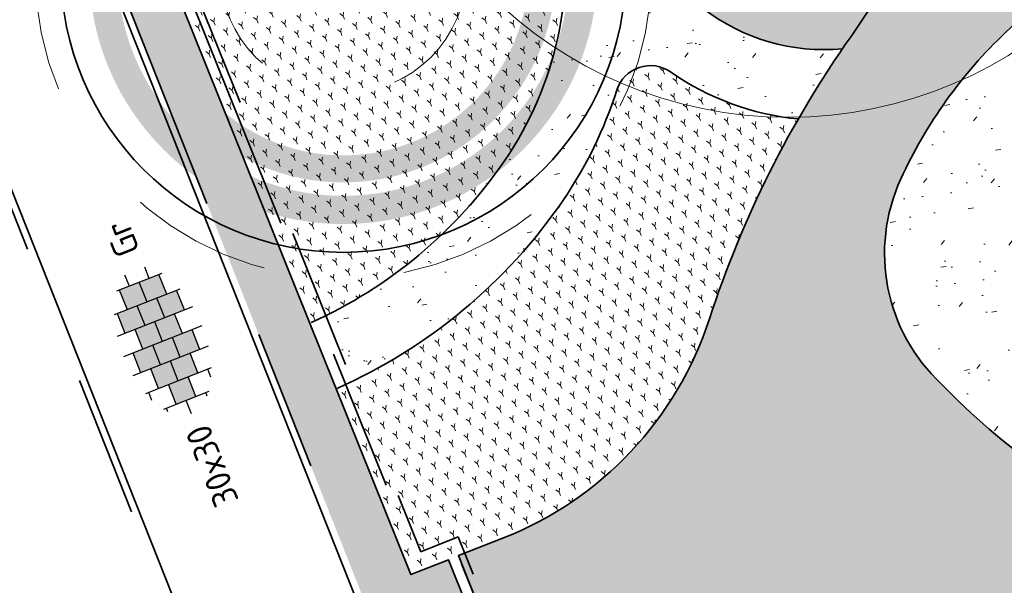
# Model space of a CAD drawing. Header units: metres. Extents: x 126075 to 126745, y 502461 to 502767.
# Tile 48 of 94: x 126581 to 126595, y 502580 to 502588. Entities that reach past the tile are written whole.
import ezdxf
from ezdxf.enums import TextEntityAlignment as Align

# ---------------------------------------------------------------- set-up
doc = ezdxf.new("R2010")
doc.units = ezdxf.units.M
for name, pattern in [('NLCS-HIDDEN', [4, 2, -2]), ('VH-OPSLUITBAND-SO', [10, 4, -2, 2, -2]), ('VH-OPSLUITBAND_VARIANT01-SO', [14, 8, -2, 2, -2]), ('ZZ-HIDDEN-SO', [4, 2, -2])]:
    doc.linetypes.add(name, pattern=pattern)
doc.layers.get('0').update_dxf_attribs({"linetype": 'CONTINUOUS'})
for name, color, linetype, lineweight in [('B-WE-GR-BOOM-S', 90, 'CONTINUOUS', 18), ('B-XX-GR-BOOM-T25', 7, 'CONTINUOUS', 25), ('N-WE-GR-BEPLANTING-A-200', 92, 'CONTINUOUS', 18), ('N-WE-GR-BOOM-S', 90, 'CONTINUOUS', 25), ('N-WE-GR-GRAS-A-500', 62, 'CONTINUOUS', 18), ('N-WE-VH-HALFVERHARDING_GRASBETONSTEEN-A-200', 132, 'CONTINUOUS', 18), ('N-WE-VH-HALFVERHARDING_KLEISCHELPEN-A-200', 252, 'CONTINUOUS', 18), ('N-WE-VH-KANTOPSLUITING_BETONRUG-G', 7, 'ZZ-HIDDEN-SO', 35), ('N-WE-VH-KANTOPSLUITING_OPSLUITBAND_100X200-G', 150, 'VH-OPSLUITBAND-SO', 35), ('N-WE-VH-KANTOPSLUITING_OPSLUITBAND_150X250-G', 150, 'VH-OPSLUITBAND_VARIANT01-SO', 35), ('N-WE-VH-KANTOPSLUITING_VOORKANTBAND-G', 50, 'CONTINUOUS', 35), ('N-WE-VH-OPENVERHARDING-G', 90, 'CONTINUOUS', 35), ('N-WE-VH-OPENVERHARDING_TEGEL_300X300_DIK_HALFSTEENS-S-200', 252, 'CONTINUOUS', 25), ('N-XX-GR-BOOM-T25', 7, 'CONTINUOUS', 25)]:
    doc.layers.add(name, color=color, linetype=linetype, lineweight=lineweight)
doc.layers.add('N-GV-GR-BOOM-BESCHERMDEWORTELRUIMTE-GN', color=7, linetype='NLCS-HIDDEN', lineweight=0, plot=False)
doc.layers.add('N-GV-GR-BOOM_SOORT-V', color=7, linetype='CONTINUOUS', lineweight=18, true_color=0x025a01)
doc.layers.add('vrije wortelruimte', color=4, linetype='CONTINUOUS', plot=False)
doc.styles.add('NLCS-ISO', font='NLCS-ISO.ttf')
doc.styles.add('NLCS-ISO-M200-T25', font='NLCS-ISO.ttf', dxfattribs={"height": 0.5})
pattern_1 = [(81.71317314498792, (126561.5397244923, 502555.1918350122), (-0.1812692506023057, 0.1430901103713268), [0.05773520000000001, -0.1732052]), (141.7131731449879, (126561.5397244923, 502555.1918350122), (-0.2145542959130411, -0.08543872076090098), [0.05773520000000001, -0.1732052]), (291.7131731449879, (126561.5397244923, 502555.1918350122), (0.1812691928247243, -0.1430901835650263), [0.05, -0.35])]
pattern_2 = [(37.50000000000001, (0, 0), (-0.03149667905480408, 0.9634118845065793), [0, -0.76, 0, -0.85, 0, -0.8125]), (7.499999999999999, (0, 0), (0.8848883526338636, 1.41107303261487), [0, -0.41, 0, -0.685, 0, -0.2625]), (327.5, (-0.6150000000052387, 0), (1.557070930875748, 0.002829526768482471), [0, -0.25, 0, -0.9, 0, -1.175]), (317.5, (-0.6150000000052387, 0), (1.503063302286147, 0.4388377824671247), [0, -0.125, 0, -0.59, 0, -0.675]), (51, (-1.270000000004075, 1.90500000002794), (-0.2520435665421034, 0.8789805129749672), [0.07499999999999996, -1.047749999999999]), (10, (-1.270000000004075, -1.90500000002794), (0.3864434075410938, 0.8287304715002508), [0.07499999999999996, -1.047749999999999])]

# ---------------------------------------------------------------- blocks, each defined once
blk = doc.blocks.new('N-SGR-BOOM_BOL_2E')
h = blk.add_hatch(color=256)
h.dxf.hatch_style = 1
edge = h.paths.add_edge_path()
edge.add_arc((0, 0), 0.25, 0, 360)
at = {"layer": 'N-GV-GR-BOOM_SOORT-V', "transparency": 33554559}
h = blk.add_hatch(color=256, dxfattribs=at)
h.dxf.hatch_style = 1
h.paths.add_polyline_path([(-3.6, 4.440892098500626e-16, 1), (3.6, 0, 1)])
h.paths.add_polyline_path([(3.2, 0, -1), (-3.2, 4.440892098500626e-16, -1)], flags=16)
h = blk.add_hatch(color=256, dxfattribs=at)
h.dxf.hatch_style = 1
edge = h.paths.add_edge_path()
edge.add_arc((2.220446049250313e-16, -4.440892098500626e-16), 3.009631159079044, 0, 360)
edge = h.paths.add_edge_path(flags=16)
edge.add_arc((4.440892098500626e-16, -6.661338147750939e-16), 2.626330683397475, 0, 360)
at = {"lineweight": 35}
blk.add_circle((0, 0), 4, dxfattribs=at)
at = {"layer": 'N-GV-GR-BOOM-BESCHERMDEWORTELRUIMTE-GN'}
for radius in [4.370193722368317, 1.75]:
    blk.add_circle((-4.020463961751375e-10, 4.218057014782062e-10), radius, dxfattribs=at)
at = {"layer": 'N-XX-GR-BOOM-T25', "style": 'NLCS-ISO-M200-T25'}
blk.add_attdef('SOORT', text='', height=0.5, dxfattribs=at).set_placement((-4.020463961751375e-10, -0.8730997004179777), align=Align.MIDDLE_CENTER)
blk = doc.blocks.new('SVH-TEGEL_300X300_DIK_HALFST-SO')
h = blk.add_hatch(color=254)
h.dxf.hatch_style = 1
h.paths.add_polyline_path([(-6.661338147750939e-16, 2.25), (-1.5, 2.25), (-1.5, 0.75), (-6.661338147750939e-16, 0.75)])
h = blk.add_hatch(color=254)
h.dxf.hatch_style = 1
h.paths.add_polyline_path([(2.999999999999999, 2.25), (1.500000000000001, 2.25), (1.500000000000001, 0.75), (2.999999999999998, 0.75)])
h = blk.add_hatch(color=254)
h.dxf.hatch_style = 1
h.paths.add_polyline_path([(-1.5, 1.5), (-3, 1.5), (-3, 0), (-1.5, 0)])
h = blk.add_hatch(color=254)
h.dxf.hatch_style = 1
h.paths.add_polyline_path([(1.500000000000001, 1.5), (-2.220446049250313e-16, 1.5), (-6.661338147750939e-16, 0.75), (-6.661338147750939e-16, 0), (1.500000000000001, 0)])
h = blk.add_hatch(color=254)
h.dxf.hatch_style = 1
h.paths.add_polyline_path([(4.499999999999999, 1.5), (2.999999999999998, 1.5), (2.999999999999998, 0.75), (2.999999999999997, 0), (4.500000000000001, 0)])
h = blk.add_hatch(color=254)
h.dxf.hatch_style = 1
h.paths.add_polyline_path([(-3, 0.75), (-4.5, 0.75), (-4.499999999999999, -0.75), (-3, -0.75)])
h = blk.add_hatch(color=254)
h.dxf.hatch_style = 1
h.paths.add_polyline_path([(-6.661338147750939e-16, 0.75), (-1.499999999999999, 0.75), (-1.5, 0), (-1.5, -0.75), (-6.661338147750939e-16, -0.75)])
h = blk.add_hatch(color=254)
h.dxf.hatch_style = 1
h.paths.add_polyline_path([(2.999999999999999, 0.75), (1.500000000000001, 0.75), (1.500000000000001, -0.75), (2.999999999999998, -0.75)])
h = blk.add_hatch(color=254)
h.dxf.hatch_style = 1
h.paths.add_polyline_path([(-1.5, 0), (-3, 0), (-3, -0.75), (-3, -1.5), (-1.5, -1.5)])
h = blk.add_hatch(color=254)
h.dxf.hatch_style = 1
h.paths.add_polyline_path([(1.500000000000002, 0), (-6.661338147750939e-16, 0), (-6.661338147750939e-16, -0.75), (2.220446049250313e-16, -1.5), (1.500000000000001, -1.5)])
h = blk.add_hatch(color=254)
h.dxf.hatch_style = 1
h.paths.add_polyline_path([(4.500000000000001, 0), (2.999999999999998, 0), (2.999999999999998, -0.75), (2.999999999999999, -1.5), (4.500000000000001, -1.5)])
h = blk.add_hatch(color=254)
h.dxf.hatch_style = 1
h.paths.add_polyline_path([(-2.220446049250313e-16, -0.75), (-1.5, -0.75), (-1.5, -1.5), (-1.5, -2.25), (-2.220446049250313e-16, -2.25)])
h = blk.add_hatch(color=254)
h.dxf.hatch_style = 1
h.paths.add_polyline_path([(2.999999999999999, -0.75), (1.500000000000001, -0.75), (1.500000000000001, -1.5), (1.5, -2.25), (2.999999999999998, -2.25)])
for p, q in [((-1.5, -2.863260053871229), (-1.5, 2.863260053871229)), ((0, -2.975), (0, 2.974999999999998)), ((1.5, -2.863260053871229), (1.5, 2.863260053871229)), ((-3.614576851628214, 2.25), (-3, 2.25)), ((-3, -2.498230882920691), (-3, 2.498230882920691)), ((-1.5, 2.25), (-1.110223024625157e-15, 2.25)), ((1.499999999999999, 2.25), (2.999999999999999, 2.25)), ((2.999999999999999, -2.498230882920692), (2.999999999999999, 2.498230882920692)), ((-4.771312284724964, 1.5), (-4.499999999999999, 1.5)), ((-4.499999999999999, -1.726071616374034), (-4.5, 1.726071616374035)), ((-2.999999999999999, 1.5), (-1.499999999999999, 1.5)), ((1.110223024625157e-15, 1.5), (1.5, 1.5)), ((3.000000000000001, 1.5), (4.500000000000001, 1.5)), ((4.500000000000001, -1.726071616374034), (4.499999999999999, 1.726071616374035)), ((-4.499999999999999, 0.75), (-3, 0.75)), ((-1.5, 0.75), (0, 0.75)), ((1.5, 0.75), (2.999999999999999, 0.75)), ((4.500000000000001, 0.75), (5.346547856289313, 0.75)), ((-5.525, 0), (-4.500000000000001, 0)), ((-3, 0), (-1.5, 0)), ((-1.110223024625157e-15, 0), (1.5, 0)), ((2.999999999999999, 0), (4.500000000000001, 0)), ((-4.500000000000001, -0.75), (-3.000000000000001, -0.75)), ((-1.500000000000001, -0.75), (-1.110223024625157e-15, -0.75)), ((1.499999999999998, -0.75), (2.999999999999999, -0.75)), ((4.499999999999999, -0.75), (5.346547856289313, -0.75)), ((-4.771312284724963, -1.5), (-4.500000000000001, -1.5)), ((-3, -1.5), (-1.5, -1.5)), ((0, -1.5), (1.5, -1.5)), ((2.999999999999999, -1.5), (4.500000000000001, -1.5)), ((-3.614576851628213, -2.25), (-3, -2.25)), ((-1.5, -2.25), (0, -2.25)), ((1.5, -2.25), (2.999999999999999, -2.25))]:
    blk.add_line(p, q)
at = {"style": 'NLCS-ISO'}
blk.add_attdef('FORMAAT', text='', height=1.8, dxfattribs=at).set_placement((-6.525, 4.607733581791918e-16), align=Align.MIDDLE_RIGHT)
blk.add_attdef('KLEUR', text='', height=1.8, dxfattribs=at).set_placement((6.575146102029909, 0), align=Align.MIDDLE_LEFT)
at = {"style": 'NLCS-ISO', "flags": 1}
blk.add_attdef('FUNCTIE', text='', height=1.8, dxfattribs=at).set_placement((-6.832973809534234e-16, -3.975), align=Align.TOP_CENTER)
blk = doc.blocks.new('B-SGR-BOOM_1E')
blk.add_circle((0, 1.110223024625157e-16), 6.004261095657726)
at = {"linetype": 'Continuous'}
blk.add_circle((-0.0004458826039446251, -5.58034935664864e-05), 0.5, dxfattribs=at)
at = {"layer": 'vrije wortelruimte'}
blk.add_circle((0, 1.110223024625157e-16), 2.25, dxfattribs=at)
at = {"layer": 'B-XX-GR-BOOM-T25', "style": 'NLCS-ISO-M200-T25'}
blk.add_attdef('SOORT', text='', height=0.5, dxfattribs=at).set_placement((-4.020463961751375e-10, -1.337663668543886), align=Align.MIDDLE_CENTER)
blk = doc.blocks.new('B-SGR-BOOM_DYN')
at = {"layer": 'B-WE-GR-BOOM-S'}
blk.add_blockref('B-SGR-BOOM_1E', (0, 0), dxfattribs=at)

msp = doc.modelspace()

# ---------------------------------------------------------------- hatches: boundary and pattern name
at = {"layer": 'N-WE-GR-BEPLANTING-A-200', "transparency": 33554559}
h = msp.add_hatch(dxfattribs=at)
h.set_pattern_fill('AGR-BEPLANTING_SOORT_01-SO', color=256, scale=0.2, pattern_type=2)
h.set_pattern_definition(pattern_1)
h.paths.add_polyline_path([(126594.4655374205, 502594.1494538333), (126594.0094987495, 502599.127254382, 0.2177830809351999), (126587.7117788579, 502596.9736284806, 0.05104261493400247), (126585.9622036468, 502594.9398828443, 0.5311365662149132), (126587.0032233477, 502592.2403747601, -0.2994700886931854), (126589.5431557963, 502589.5819606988, 0.3886612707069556), (126592.5566106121, 502587.2971026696, -0.003565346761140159), (126592.678670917, 502587.4727791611, 0.1782833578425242)])
h = msp.add_hatch(dxfattribs=at)
h.set_pattern_fill('AGR-BEPLANTING_SOORT_01-SO', color=256, scale=0.2, pattern_type=2)
h.set_pattern_definition(pattern_1)
edge = h.paths.add_edge_path()
edge.add_arc((126582.2833891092, 502589.4791183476), 6.657723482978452, 294.3837710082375, 325.5180281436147)
edge.add_arc((126583.6860002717, 502588.5120893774), 4.954065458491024, 325.5532129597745, 370.3515598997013)
edge.add_arc((126586.252953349, 502588.9809704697), 2.344640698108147, 10.35155989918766, 77.03710158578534)
edge.add_arc((126587.3948896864, 502593.9418941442), 2.746015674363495, 219.4286970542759, 257.0371015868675, ccw=False)
edge.add_arc((126584.8876166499, 502591.8802929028), 0.5000000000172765, 39.42869706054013, 152.9965582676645)
edge.add_arc((126580.1079739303, 502594.3160041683), 4.864482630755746, 298.2460565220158, 332.99655827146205, ccw=False)
edge.add_line((126582.410134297, 502590.0307680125), (126585.0320066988, 502583.4152595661))
h = msp.add_hatch(dxfattribs=at)
h.set_pattern_fill('AGR-BEPLANTING_SOORT_01-SO', color=256, scale=0.2, pattern_type=2)
h.set_pattern_definition(pattern_1)
edge = h.paths.add_edge_path()
edge.add_arc((126592.2975717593, 502590.0850838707), 3.799989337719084, 235.09902969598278, 264.4776330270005, ccw=False)
edge.add_arc((126589.8372908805, 502586.5584812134), 0.5000000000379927, 55.09902970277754, 162.3805049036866)
edge.add_arc((126583.6860002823, 502588.5120893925), 5.954065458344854, 325.5532135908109, 342.3805049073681, ccw=False)
edge.add_arc((126582.3052945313, 502589.4591353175), 7.628354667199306, 293.9340861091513, 325.5532135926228, ccw=False)
edge.add_line((126585.4000067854, 502582.4867217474), (126586.4456375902, 502579.8483860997))
edge.add_line((126586.4456375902, 502579.8483860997), (126587.7584057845, 502580.3680487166))
edge.add_arc((126585.9180863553, 502585.017051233), 4.999999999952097, 291.5962615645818, 341.968496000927)
edge.add_arc((126604.9358155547, 502578.8262535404), 14.99999999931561, 150.1036933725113, 161.9684960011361, ccw=False)
at = {"layer": 'N-WE-GR-GRAS-A-500'}
h = msp.add_hatch(dxfattribs=at)
h.set_pattern_fill('AGR-GRAS_GAZON-SO', color=256, scale=0.5, pattern_type=2)
h.set_pattern_definition(pattern_2)
edge = h.paths.add_edge_path()
edge.add_line((126584.6885551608, 502607.4096052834), (126583.9381271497, 502608.1070960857))
edge.add_arc((126590.5828600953, 502598.652817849), 11.55577141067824, 125.1006284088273, 149.3932038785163)
edge.add_arc((126583.9037101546, 502602.6040567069), 3.795402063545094, 149.3949083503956, 162.7749533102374)
edge.add_arc((126584.093672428, 502602.5524507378), 3.992132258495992, 162.8748632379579, 173.2330846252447)
edge.add_arc((126579.6403472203, 502603.1260083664), 0.4997666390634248, 245.5594305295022, 348.0872972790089, ccw=False)
edge.add_arc((126577.64462318, 502598.8089465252), 4.25628719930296, 65.14604791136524, 95.99968509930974)
edge.add_line((126577.1997432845, 502603.041919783), (126577.5870268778, 502602.0647258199))
edge.add_arc((126577.6446288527, 502598.8091374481), 3.256097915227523, 40.28776753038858, 91.01364341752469, ccw=False)
edge.add_arc((126585.955373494, 502605.8541115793), 7.638861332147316, 220.2877675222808, 237.7369961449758)
edge.add_arc((126585.9553734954, 502605.8541115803), 7.638861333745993, 237.7369961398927, 255.1862247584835)
edge.add_arc((126586.8804440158, 502609.3519576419), 11.25696616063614, 255.1862247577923, 266.8093681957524)
edge.add_arc((126586.2260718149, 502597.6132162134), 0.4999999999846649, -44.053881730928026, 86.80936819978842, ccw=False)
edge.add_arc((126596.7720573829, 502587.4098926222), 14.17397778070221, 135.9461182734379, 146.7177444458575)
edge.add_arc((126597.0266408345, 502587.2751178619), 14.46078858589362, 146.824871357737, 157.3822437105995)
edge.add_arc((126580.1079739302, 502594.3160041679), 3.864482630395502, 327.36056932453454, 337.48937062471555, ccw=False)
edge.add_arc((126580.1079739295, 502594.3160041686), 3.864482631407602, 299.2231885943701, 327.3605693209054, ccw=False)
edge.add_line((126581.9946642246, 502590.9433752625), (126582.3656954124, 502590.0071893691))
edge.add_arc((126580.10797393, 502594.3160041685), 4.864482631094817, 297.6535215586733, 332.996558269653)
edge.add_arc((126584.8876166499, 502591.8802929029), 0.4999999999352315, 39.42869704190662, 152.9965582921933, ccw=False)
edge.add_arc((126587.3948896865, 502593.9418941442), 2.746015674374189, 219.4286970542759, 257.0371015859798)
edge.add_arc((126586.2529533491, 502588.9809704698), 2.344640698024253, 10.351559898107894, 77.037101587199, ccw=False)
edge.add_arc((126583.686000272, 502588.5120893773), 4.954065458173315, -34.446787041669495, 10.351559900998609, ccw=False)
edge.add_arc((126582.3052945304, 502589.4591353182), 6.628354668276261, 293.8509154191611, 325.553212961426, ccw=False)
edge.add_line((126584.9855241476, 502583.3968375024), (126585.3542083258, 502582.4665735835))
edge.add_arc((126582.3052945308, 502589.4591353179), 7.628354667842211, 293.5582817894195, 325.5532135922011)
edge.add_arc((126583.686000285, 502588.512089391), 5.954065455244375, 325.5532135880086, 342.3805049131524)
edge.add_arc((126589.8373014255, 502586.5584501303), 0.5000194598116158, 55.10205858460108, 162.3774760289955, ccw=False)
edge.add_arc((126592.2975718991, 502590.0850842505), 3.799989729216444, 235.0990312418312, 264.4776314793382)
edge.add_line((126591.9318823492, 502586.3027313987), (126592.5566106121, 502587.2971026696))
edge.add_arc((126592.2975717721, 502590.0850838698), 2.799989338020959, 200.412350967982, 275.3082651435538, ccw=False)
edge.add_arc((126592.2975717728, 502590.0850838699), 2.799989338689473, 190.3515599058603, 200.4123509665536, ccw=False)
edge.add_arc((126586.3337196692, 502589.0221637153), 3.257890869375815, 9.89412185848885, 44.15176879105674)
edge.add_arc((126586.2529533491, 502588.9809704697), 3.344640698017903, 43.69433074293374, 77.03710158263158)
edge.add_arc((126587.3948896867, 502593.9418941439), 1.746015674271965, 145.1394799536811, 257.0371015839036, ccw=False)
edge.add_arc((126596.7720573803, 502587.4098926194), 13.17397777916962, 133.4515176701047, 145.1394799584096, ccw=False)
edge.add_arc((126593.2155974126, 502591.1639763), 8.002754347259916, 108.87910533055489, 133.4515176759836, ccw=False)
edge.add_arc((126593.2155974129, 502591.1639762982), 8.002754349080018, 84.30669299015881, 108.8791053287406, ccw=False)
edge.add_line((126594.0094987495, 502599.127254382), (126593.9167730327, 502600.139383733))
edge.add_arc((126593.2155974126, 502591.163976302), 9.002754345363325, 85.53301913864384, 109.2040123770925)
edge.add_arc((126586.8804440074, 502609.3519576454), 10.25696616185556, 272.19511863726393, 289.2040123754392, ccw=False)
edge.add_arc((126586.8804440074, 502609.3519576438), 10.25696616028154, 255.1862248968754, 272.19511863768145, ccw=False)
edge.add_arc((126585.5852153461, 502605.0043635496), 5.7244426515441, 236.3296657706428, 256.5935553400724, ccw=False)
edge.add_arc((126583.9037101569, 502602.6040567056), 2.795402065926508, 213.1050462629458, 237.7369962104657, ccw=False)
edge.add_arc((126583.9518551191, 502602.6059405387), 2.836868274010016, 147.3941770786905, 212.6058229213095, ccw=False)
edge.add_arc((126590.5816605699, 502598.6539267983), 10.55417439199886, 123.94295775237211, 148.7153545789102, ccw=False)
h = msp.add_hatch(dxfattribs=at)
h.set_pattern_fill('AGR-GRAS_GAZON-SO', color=256, scale=0.5, pattern_type=2)
h.set_pattern_definition(pattern_2)
h.paths.add_polyline_path([(126603.8200715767, 502591.7609675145, 0.2682450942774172), (126603.3640160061, 502592.7043548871, 0.2682450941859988), (126602.3220267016, 502592.8149202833, 0.0717004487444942), (126594.8713659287, 502587.5339295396, 0.09547208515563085), (126593.3840913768, 502585.4535908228, 0.3238157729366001), (126593.9612850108, 502582.5468223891, 0.04367638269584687), (126595.3637655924, 502581.3331298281, 0.04367638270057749), (126596.9798779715, 502580.4230846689, 0.3238157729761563), (126599.9107539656, 502580.8617429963, 0.09547208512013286), (126601.3663925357, 502582.9643392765, 0.07170044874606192)])
at = {"layer": 'N-WE-VH-HALFVERHARDING_GRASBETONSTEEN-A-200', "transparency": 33554687}
h = msp.add_hatch(dxfattribs=at)
h.set_pattern_fill('AVH-GRASBETONSTEEN_03-SO', color=256, scale=0.2, pattern_type=2)
h.set_pattern_definition([(21.61951872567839, (126585.2933741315, 502580.7201747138), (0.1122419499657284, 0.25961845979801), [0.2, -0.2]), (111.6195187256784, (126585.2933741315, 502580.7201747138), (-0.1859302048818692, -0.07368825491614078), []), (111.6195187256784, (126585.3863392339, 502580.7570188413), (0.2244838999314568, 0.5192369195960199), [0.4, -0.7999999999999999])])
h.paths.add_polyline_path([(126588.1350036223, 502573.5501751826), (126589.3890318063, 502574.0500632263), (126586.9765591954, 502580.0585527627), (126586.4457229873, 502579.8481706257), (126575.2489563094, 502607.6925819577), (126574.6922064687, 502607.4690409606)])
at = {"layer": 'N-WE-VH-HALFVERHARDING_KLEISCHELPEN-A-200', "transparency": 33554559}
h = msp.add_hatch(dxfattribs=at)
h.set_pattern_fill('AVH-HALFVERHARDING_SCHELPEN-SO', color=256, scale=0.2, pattern_type=2)
h.set_pattern_definition([(5.229815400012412, (126639.9478880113, 502720.3991939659), (-0.09115080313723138, 0.9958371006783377), [0, -1]), (5.229815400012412, (126639.9897491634, 502720.0515624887), (-0.09115080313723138, 0.9958371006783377), [0, -1]), (5.229815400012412, (126639.9704028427, 502720.5920490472), (-0.09115080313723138, 0.9958371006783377), [0, -1]), (343.4284154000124, (126639.4808242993, 502720.2359411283), (3.07866236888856, -0.7223845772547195), [0.107703, -5.277462]), (222.0997154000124, (126639.5840540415, 502720.2052227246), (2.80520960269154, 2.265126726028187), [0.05, -4.95]), (135.8311154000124, (126639.5469550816, 502720.1717015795), (5.52609065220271, -5.519267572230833), [0.09219500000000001, -9.127349]), (211.7949154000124, (126639.2292669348, 502720.0221213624), (-0.9046853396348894, -1.086989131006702), [0.022361, -2.213707]), (331.5397154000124, (126639.2102617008, 502720.0103399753), (2.082824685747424, -0.8135368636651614), [0.036056, -3.569496]), (113.6647154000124, (126639.2419598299, 502719.9931577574), (-1.178137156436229, 1.900523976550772), [0.03162300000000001, -3.130655]), (230.2298154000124, (126639.8757177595, 502719.9808741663), (0.09115083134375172, -0.9958374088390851), [0.04242600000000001, -1.371787]), (5.229815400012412, (126639.8485771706, 502719.9482645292), (0.9046862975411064, 1.086987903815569), [0.06, -0.9400000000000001]), (140.2298154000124, (126639.9083273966, 502719.9537335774), (-0.9958374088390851, -0.09115083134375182), [0.04242600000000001, -1.371787]), (256.7949154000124, (126639.6978807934, 502720.6072718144), (0.8135338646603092, 2.082825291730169), [0.031623, -3.130655]), (5.229815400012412, (126639.6906569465, 502720.5764851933), (0.9046862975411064, 1.086987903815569), [0.05, -0.9500000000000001]), (148.3599154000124, (126639.7404488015, 502720.5810427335), (-3.169812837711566, 1.718221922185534), [0.05, -4.95]), (218.9199154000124, (126639.169175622, 502720.5689202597), (1.900522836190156, 1.178139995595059), [0.036056, -3.569496]), (346.7949154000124, (126639.1411235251, 502720.5462689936), (-2.082825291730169, 0.8135338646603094), [0.063246, -3.099032]), (132.0997154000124, (126639.2026967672, 502720.5318212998), (2.265126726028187, -2.80520960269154), [0.05, -4.95]), (5.229815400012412, (126639.4616144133, 502720.5555205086), (-0.09115080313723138, 0.9958371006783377), [0, -1]), (5.229815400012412, (126639.216437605, 502720.2719921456), (-0.09115080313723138, 0.9958371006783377), [0, -1]), (5.229815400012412, (126639.5289977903, 502719.9290546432), (-0.09115080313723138, 0.9958371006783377), [0, -1]), (5.229815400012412, (126639.7696170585, 502720.2623748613), (-0.09115080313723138, 0.9958371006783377), [0, -1]), (5.229815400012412, (126639.4653286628, 502720.4052334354), (-0.09115080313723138, 0.9958371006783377), [0, -1]), (5.229815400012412, (126639.2435099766, 502720.4150553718), (-0.09115080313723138, 0.9958371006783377), [0, -1]), (5.229815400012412, (126639.3386043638, 502720.363508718), (-0.09115080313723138, 0.9958371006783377), [0, -1]), (5.229815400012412, (126639.3206470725, 502720.1208617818), (-0.09115080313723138, 0.9958371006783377), [0, -1]), (5.229815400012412, (126639.0780001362, 502720.138819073), (-0.09115080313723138, 0.9958371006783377), [0, -1]), (5.229815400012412, (126639.0669938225, 502720.3687731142), (-0.09115080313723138, 0.9958371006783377), [0, -1]), (5.229815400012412, (126639.0170655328, 502720.5851227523), (-0.09115080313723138, 0.9958371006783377), [0, -1]), (5.229815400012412, (126639.3221290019, 502720.6532129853), (-0.09115080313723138, 0.9958371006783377), [0, -1]), (5.229815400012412, (126639.5375671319, 502720.713099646), (-0.09115080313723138, 0.9958371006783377), [0, -1]), (5.229815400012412, (126639.8897561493, 502720.705168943), (-0.09115080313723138, 0.9958371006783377), [0, -1]), (5.229815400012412, (126639.6790119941, 502720.3745832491), (-0.09115080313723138, 0.9958371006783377), [0, -1]), (5.229815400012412, (126639.5630211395, 502720.5447188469), (-0.09115080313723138, 0.9958371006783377), [0, -1]), (5.229815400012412, (126639.686440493, 502720.0740091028), (-0.09115080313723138, 0.9958371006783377), [0, -1]), (5.229815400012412, (126639.392246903, 502719.9968720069), (-0.09115080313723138, 0.9958371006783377), [0, -1]), (5.229815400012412, (126639.7110512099, 502719.8051330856), (-0.09115080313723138, 0.9958371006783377), [0, -1]), (5.229815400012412, (126639.3769559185, 502719.8348035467), (-0.09115080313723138, 0.9958371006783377), [0, -1]), (5.229815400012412, (126639.0610225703, 502719.7757601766), (-0.09115080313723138, 0.9958371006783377), [0, -1]), (5.229815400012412, (126639.1850805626, 502719.736906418), (-0.09115080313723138, 0.9958371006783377), [0, -1]), (5.229815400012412, (126639.1822778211, 502719.8772351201), (-0.09115080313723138, 0.9958371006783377), [0, -1]), (5.229815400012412, (126639.8640728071, 502719.7789722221), (-0.09115080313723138, 0.9958371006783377), [0, -1]), (5.229815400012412, (126639.9462014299, 502720.1982035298), (-0.09115080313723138, 0.9958371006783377), [0, -1]), (5.229815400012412, (126639.8690643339, 502720.4923971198), (-0.09115080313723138, 0.9958371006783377), [0, -1]), (5.229815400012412, (126639.4766078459, 502719.7334650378), (-0.09115080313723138, 0.9958371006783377), [0, -1])])
edge = h.paths.add_edge_path()
edge.add_arc((126588.9665570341, 502577.8348997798), 0.9999999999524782, 3.5522995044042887, 111.596261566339, ccw=False)
edge.add_arc((126604.9358155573, 502578.8262535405), 15.00000000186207, 183.5522995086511, 186.866476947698)
edge.add_arc((126623.606919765, 502581.0746219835), 33.80599088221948, 186.8664769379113, 203.2895918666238)
edge.add_arc((126600.4157242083, 502571.091909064), 8.557503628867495, 203.2895918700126, 219.9791489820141)
edge.add_arc((126593.0920164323, 502564.951128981), 1.000000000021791, -33.295308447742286, 39.979148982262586, ccw=False)
edge.add_line((126593.9278687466, 502564.4021746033), (126593.632662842, 502563.9526863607))
edge.add_arc((126592.7968105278, 502564.5016407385), 1.000000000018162, 201.6195187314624, 326.70469154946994, ccw=False)
edge.add_line((126591.8671595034, 502564.1331994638), (126594.3436152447, 502557.884002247))
edge.add_arc((126598.9920281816, 502559.7258103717), 4.999999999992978, 146.7046915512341, 201.6146098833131, ccw=False)
edge.add_line((126594.8127666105, 502562.4705822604), (126595.3624265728, 502563.3075089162))
edge.add_arc((126596.198278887, 502562.7585545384), 1.000000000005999, 56.35705129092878, 146.7046915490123, ccw=False)
edge.add_arc((126593.9822158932, 502559.4285297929), 4.999999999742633, 21.610646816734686, 56.35705129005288, ccw=False)
edge.add_line((126598.630756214, 502561.2700163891), (126600.0507551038, 502557.685454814))
edge.add_line((126600.0507551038, 502557.685454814), (126601.7241837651, 502558.3485057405))
edge.add_line((126601.7241837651, 502558.3485057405), (126600.8880749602, 502560.4591295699))
edge.add_arc((126605.5366152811, 502562.3006161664), 5.000000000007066, 131.2511100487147, 201.6106468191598, ccw=False)
edge.add_arc((126594.0396522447, 502575.4098775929), 12.436539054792, 311.2511100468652, 315.1802141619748)
edge.add_arc((126599.9059611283, 502569.805408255), 4.327876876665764, 313.0663543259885, 360.7604114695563)
edge.add_arc((126605.2333687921, 502569.8761160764), 0.9999999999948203, 47.37390103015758, 180.7604114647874, ccw=False)
edge.add_arc((126586.7843554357, 502549.8312980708), 28.24262877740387, 25.34251789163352, 47.37390103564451, ccw=False)
edge.add_arc((126621.1363607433, 502520.7557838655), 42.09999999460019, 100.8428102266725, 102.10328435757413, ccw=False)
edge.add_line((126613.2167105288, 502562.1041712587), (126612.8868649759, 502565.718588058))
edge.add_arc((126613.3228884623, 502567.514313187), 1.847902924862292, 214.7808052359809, 256.3520270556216, ccw=False)
edge.add_arc((126586.7843554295, 502549.8312980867), 30.04262877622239, 33.60815944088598, 53.84461590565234)
edge.add_arc((126607.458704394, 502578.1254163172), 4.999999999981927, 178.7226715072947, 233.84461585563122, ccw=False)
edge.add_arc((126617.4562194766, 502577.9024988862), 15.00000000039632, 158.3939377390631, 178.7226714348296, ccw=False)
edge.add_arc((126572.0794579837, 502595.8739835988), 33.80599088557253, 338.3939379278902, 349.6007907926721)
edge.add_arc((126606.3137243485, 502589.5913083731), 0.9999999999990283, 95.2247455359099, 169.6007907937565, ccw=False)
edge.add_line((126606.2226616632, 502590.5871535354), (126610.5810316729, 502590.9856942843))
edge.add_line((126610.5810316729, 502590.9856942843), (126610.4174464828, 502592.7782455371))
edge.add_line((126610.4174464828, 502592.7782455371), (126606.3804835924, 502592.4090950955))
edge.add_arc((126606.2894209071, 502593.4049402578), 0.9999999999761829, 204.0339437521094, 275.2247455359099, ccw=False)
edge.add_arc((126602.7760870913, 502591.8382086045), 2.846837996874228, 24.03394375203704, 55.22469496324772)
edge.add_arc((126602.7473908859, 502591.8583978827), 2.846837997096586, 54.51853089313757, 119.2636728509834)
edge.add_arc((126616.9154150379, 502564.329547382), 33.80599088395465, 117.4040712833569, 124.1619463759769)
edge.add_arc((126597.3706698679, 502593.1298935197), 0.9999999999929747, 185.2345115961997, 304.16194637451, ccw=False)
edge.add_line((126596.3748402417, 502593.038661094), (126595.2531377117, 502605.2823847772))
edge.add_arc((126596.2489673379, 502605.3736172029), 0.9999999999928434, 99.5780154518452, 185.2345115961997, ccw=False)
edge.add_arc((126589.9470397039, 502642.719992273), 36.87434517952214, 279.578015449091, 288.8437285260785)
edge.add_arc((126602.1800021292, 502606.8755972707), 1.000000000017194, 42.26032144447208, 108.84372852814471, ccw=False)
edge.add_line((126602.9200991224, 502607.5480974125), (126609.7561251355, 502600.0249431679))
edge.add_line((126609.7561251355, 502600.0249431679), (126609.4845949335, 502603.0003457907))
edge.add_line((126609.4845949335, 502603.0003457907), (126604.2134557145, 502608.8013174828))
edge.add_arc((126604.9535527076, 502609.4738176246), 0.9999999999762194, 149.0880073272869, 222.2603214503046, ccw=False)
edge.add_arc((126599.3226343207, 502612.8454537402), 5.563167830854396, 329.0880073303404, 337.0971017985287)
edge.add_arc((126600.2317978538, 502612.4613538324), 4.576197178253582, 337.0971017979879, 387.7231877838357)
edge.add_arc((126357.7580837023, 502485.0346031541), 278.4942119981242, 27.7231877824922, 28.59999839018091)
edge.add_arc((126596.1966174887, 502592.2581206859), 26.78726315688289, 76.89279979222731, 89.89545797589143)
edge.add_arc((126596.2477743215, 502620.2953371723), 1.249999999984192, 102.5606798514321, 269.89545797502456, ccw=False)
edge.add_arc((126616.4071438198, 502529.815879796), 93.94807110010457, 98.27159752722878, 102.56067986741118, ccw=False)
edge.add_line((126602.8912426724, 502622.7866304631), (126602.7247038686, 502624.5812951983))
edge.add_arc((126616.4071438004, 502529.8158798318), 95.74807106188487, 98.21571622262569, 102.8460054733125)
edge.add_arc((126594.8414249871, 502624.3862005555), 1.250000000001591, 122.36157101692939, 282.8460054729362, ccw=False)
edge.add_arc((126587.7089269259, 502635.641898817), 12.07528693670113, 302.3615710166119, 321.3786934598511)
edge.add_arc((126592.1601494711, 502632.0858236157), 6.378002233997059, 321.3786934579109, 366.2630229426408)
edge.add_arc((126565.4496741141, 502629.1544067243), 33.24885444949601, 6.263022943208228, 20.42381599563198)
edge.add_arc((126404.6078350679, 502569.2617477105), 204.8799349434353, 20.42381599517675, 21.36319583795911)
edge.add_arc((126596.3417604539, 502644.2594107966), 0.9999999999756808, 95.2532122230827, 201.3631958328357, ccw=False)
edge.add_line((126596.2502030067, 502645.2552105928), (126600.795131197, 502645.6730877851))
edge.add_line((126600.795131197, 502645.6730877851), (126600.630327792, 502647.4655274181))
edge.add_line((126600.630327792, 502647.4655274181), (126594.9528734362, 502646.9435216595))
edge.add_arc((126594.8613159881, 502647.9393214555), 1.000000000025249, 202.4670899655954, 275.25321227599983, ccw=False)
edge.add_arc((126404.6078344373, 502569.2617470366), 204.8799357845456, 22.46709007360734, 22.60840213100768)
edge.add_arc((125598.3234162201, 502233.4992058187), 1078.28193208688, 22.6084020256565, 23.28344494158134)
edge.add_arc((126553.3948930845, 502644.4908651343), 38.53404440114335, 23.28344494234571, 29.77586439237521)
edge.add_arc((126003.516389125, 502329.8800104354), 672.0530725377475, 29.77586439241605, 30.05132788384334)
edge.add_arc((126575.905767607, 502661.0332190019), 10.77246028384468, 30.05132788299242, 39.48210382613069)
edge.add_arc((126584.9920258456, 502668.5185868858), 0.9999999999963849, 95.2532122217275, 219.482103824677, ccw=False)
edge.add_line((126584.9004683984, 502669.5143866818), (126598.4961042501, 502670.7644187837))
edge.add_line((126598.4961042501, 502670.7644187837), (126598.3318858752, 502672.5569122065))
edge.add_line((126598.3318858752, 502672.5569122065), (126586.0706444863, 502671.4295691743))
edge.add_arc((126586.0248657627, 502671.9274690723), 0.4999999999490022, 108.2578619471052, 275.25321223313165, ccw=False)
edge.add_line((126585.8682187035, 502672.4022971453), (126597.9794119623, 502676.3978123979))
edge.add_line((126597.9794119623, 502676.3978123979), (126597.8111165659, 502678.2377141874))
edge.add_line((126597.8111165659, 502678.2377141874), (126573.283058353, 502670.1458417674))
edge.add_arc((126574.8495289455, 502665.3975610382), 5.000000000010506, 108.2578619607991, 114.4111536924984)
edge.add_arc((126578.3045711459, 502657.7849023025), 13.36001732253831, 114.4111536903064, 142.1436398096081)
edge.add_arc((126566.9665946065, 502666.5974153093), 1.000000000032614, 248.419033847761, 322.14363980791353, ccw=False)
edge.add_line((126566.5987789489, 502665.6675165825), (126554.7511736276, 502670.3537631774))
edge.add_arc((126555.3028971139, 502671.7486112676), 1.500000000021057, 202.0031152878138, 248.4190338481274, ccw=False)
edge.add_line((126553.9121518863, 502671.186625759), (126553.9048873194, 502671.2046033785))
edge.add_line((126553.9048873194, 502671.2046033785), (126556.3948194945, 502665.0427696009))
edge.add_arc((126557.7855647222, 502665.6047551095), 1.500000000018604, 68.41903384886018, 202.0031152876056, ccw=False)
edge.add_line((126558.3372882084, 502666.9996031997), (126565.937557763, 502663.9933638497))
edge.add_arc((126565.5697421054, 502663.0634651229), 0.9999999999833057, -7.261166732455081, 68.41903384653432, ccw=False)
edge.add_arc((126577.2477912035, 502661.5755167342), 10.7724602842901, 172.7388332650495, 193.9549116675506)
edge.add_arc((127219.0112377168, 502821.0487961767), 672.0530725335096, 193.954911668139, 194.2303751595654)
edge.add_arc((126604.9316365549, 502665.3163254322), 38.53404439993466, 194.2303751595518, 197.9681072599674)
edge.add_arc((126567.3257316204, 502653.1205646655), 1.000000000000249, -69.27720538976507, 17.968107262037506, ccw=False)
edge.add_line((126567.6795785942, 502652.1852613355), (126562.3978544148, 502650.1870624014))
edge.add_line((126562.3978544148, 502650.1870624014), (126568.5844469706, 502634.8771052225))
edge.add_line((126568.5844469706, 502634.8771052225), (126573.5592855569, 502636.8871015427))
edge.add_arc((126573.9338971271, 502635.9599196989), 0.9999999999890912, 21.548072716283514, 112.00030754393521, ccw=False)
edge.add_arc((126764.2132617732, 502714.5745484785), 204.8799347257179, 202.4525423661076, 203.5346762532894)
edge.add_arc((126575.4386512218, 502632.4155176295), 1.000000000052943, -67.99969245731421, 20.465938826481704, ccw=False)
edge.add_line((126575.813262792, 502631.4883357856), (126570.7761917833, 502629.4531955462))
edge.add_line((126570.7761917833, 502629.4531955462), (126571.4505743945, 502627.784301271))
edge.add_line((126571.4505743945, 502627.784301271), (126576.7576100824, 502629.9285160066))
edge.add_arc((126577.1322216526, 502629.0013341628), 0.9999999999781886, 29.584964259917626, 112.0003075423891, ccw=False)
edge.add_arc((126606.9158653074, 502645.9104619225), 33.2488544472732, 209.5849642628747, 217.7432166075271)
edge.add_arc((126585.6674151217, 502629.462177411), 6.37800223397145, 217.7432166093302, 262.6275460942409)
edge.add_arc((126586.3984839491, 502635.1123624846), 12.07528693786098, 262.6275460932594, 279.9720452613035)
edge.add_arc((126586.2479838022, 502637.515978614), 14.47113374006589, 278.9108796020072, 283.8583749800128)
edge.add_arc((126590.0135531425, 502622.2524752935), 1.250000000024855, 18.1938414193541, 103.85837497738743, ccw=False)
edge.add_arc((126566.9068666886, 502614.658135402), 25.5726840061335, 12.337997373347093, 18.19384142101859, ccw=False)
edge.add_arc((126590.6677959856, 502619.8553650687), 1.249999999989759, -81.3192368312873, 12.337997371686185, ccw=False)
edge.add_arc((126594.899430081, 502592.1392795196), 26.78726315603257, 98.68076316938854, 113.576223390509)
edge.add_line((126584.1853625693, 502616.6905773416), (126584.1441429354, 502616.5618403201))
edge.add_arc((126577.0013450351, 502618.8488554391), 7.499999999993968, 291.8759865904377, 342.24572559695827, ccw=False)
edge.add_line((126579.7958366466, 502611.8889117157), (126578.1420540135, 502611.224900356))
edge.add_line((126578.1420540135, 502611.224900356), (126578.8164382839, 502609.5560019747))
edge.add_line((126578.8164382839, 502609.5560019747), (126581.5326471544, 502610.6465887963))
edge.add_arc((126581.9052460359, 502609.7185962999), 1.000000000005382, 16.18589305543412, 111.8759865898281, ccw=False)
edge.add_arc((126587.2604158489, 502611.2729872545), 4.57619717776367, 196.1858930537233, 213.3719213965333)
edge.add_arc((126588.0846523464, 502611.8158917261), 5.563167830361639, 213.3719213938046, 263.0454820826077)
edge.add_arc((126591.8758538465, 502642.8966996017), 36.87434517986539, 263.0454820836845, 270.8910077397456)
edge.add_arc((126592.4648147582, 502605.0269339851), 1.000000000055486, 5.234511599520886, 90.89100774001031, ccw=False)
edge.add_line((126593.4606443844, 502605.1181664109), (126594.4655374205, 502594.1494538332))
edge.add_arc((126584.5072411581, 502593.2371295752), 9.99999999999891, -35.20019108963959, 5.234511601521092, ccw=False)
edge.add_arc((126604.9358155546, 502578.8262535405), 14.99999999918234, 144.7998089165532, 161.9684960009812)
edge.add_arc((126585.9180863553, 502585.0170512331), 5.000000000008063, 291.5962615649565, 341.96849600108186, ccw=False)
edge.add_line((126587.7584057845, 502580.3680487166), (126587.1184578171, 502580.1185305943))
edge.add_line((126587.1184578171, 502580.1185305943), (126587.7816446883, 502578.4451774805))
edge.add_line((126587.7816446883, 502578.4451774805), (126588.6022612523, 502578.7661830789))
edge.add_line((126588.6022612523, 502578.7661830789), (126588.5984931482, 502578.764700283))
edge = h.paths.add_edge_path(flags=16)
edge.add_arc((126594.0396522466, 502575.4098775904), 10.63653905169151, 305.3725825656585, 315.3761143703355)
edge.add_arc((126599.9059611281, 502569.805408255), 2.527876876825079, 312.3851588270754, 384.1562434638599)
edge.add_arc((126596.0467104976, 502568.0745336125), 6.757503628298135, 24.15624346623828, 45.97071491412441)
edge.add_arc((126578.4983566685, 502549.9212587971), 32.00599088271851, 45.97071491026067, 62.16213623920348)
edge.add_arc((126592.9052280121, 502577.3258674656), 1.046837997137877, 59.01019263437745, 125.5903860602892)
edge.add_arc((126592.8763573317, 502577.3059284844), 1.046837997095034, 123.669920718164, 190.2501141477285)
edge.add_arc((126623.6069197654, 502581.0746219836), 32.00599088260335, 187.0981705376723, 203.2895918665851)
edge.add_arc((126600.4157242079, 502571.0919090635), 6.757503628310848, 203.2895918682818, 225.1040633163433)
edge.add_arc((126597.4303634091, 502568.0956842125), 2.527876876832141, 225.104063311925, 296.8751479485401)
edge.add_arc((126594.2664635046, 502575.5665204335), 10.63653905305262, 293.8841924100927, 303.8877242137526)
edge = h.paths.add_edge_path(flags=16)
edge.add_arc((126602.7473908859, 502591.8583978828), 1.046837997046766, 53.91138026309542, 120.4915736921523)
edge.add_arc((126616.915415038, 502564.3295473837), 32.00599088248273, 117.3396300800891, 133.5310514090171)
edge.add_arc((126599.5255802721, 502582.6347312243), 6.757503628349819, 133.5310514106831, 155.3455228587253)
edge.add_arc((126595.6815267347, 502584.3990993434), 2.527876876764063, 155.3455228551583, 227.1166074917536)
edge.add_arc((126601.5963486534, 502589.9523450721), 10.63653905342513, 224.1256519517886, 234.1291837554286)
edge.add_arc((126601.3709080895, 502590.1109542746), 10.63653905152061, 235.6140421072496, 245.6175739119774)
edge.add_arc((126598.1421635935, 502582.6679128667), 2.527876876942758, 242.6266183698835, 314.3977030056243)
edge.add_arc((126595.1829699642, 502585.6899842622), 6.757503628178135, 314.3977030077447, 336.212174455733)
edge.add_arc((126572.0794579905, 502595.8739836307), 32.00599088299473, 336.2121744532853, 352.4035957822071)
edge.add_arc((126602.7760870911, 502591.8382086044), 1.046837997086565, 349.2516521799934, 415.8318456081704)
edge = h.paths.add_edge_path(flags=16)
edge.add_arc((126591.8758538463, 502642.8966995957), 35.07434517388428, 263.04548208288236, 273.6523034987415, ccw=False)
edge.add_arc((126588.0846523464, 502611.8158917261), 3.763167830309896, 213.3719213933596, 263.04548208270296, ccw=False)
edge.add_arc((126587.2604158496, 502611.2729872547), 2.776197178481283, 162.7458354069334, 213.3719213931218, ccw=False)
edge.add_arc((126848.8516783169, 502530.0258935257), 276.694211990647, 162.0394205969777, 162.7458354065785, ccw=False)
edge.add_arc((126594.8994300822, 502592.1392795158), 24.98726315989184, 93.74088919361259, 111.7478632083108, ccw=False)
edge.add_arc((126596.1966174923, 502592.2581206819), 24.98726315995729, 78.72115998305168, 96.7281339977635, ccw=False)
edge.add_arc((126357.7580837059, 502485.0346031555), 276.694211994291, 27.723187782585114, 28.4296025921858, ccw=False)
edge.add_arc((126600.2317978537, 502612.4613538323), 2.776197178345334, -22.90289820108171, 27.723187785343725, ccw=False)
edge.add_arc((126599.3226343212, 502612.84545374), 3.763167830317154, 287.4235411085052, 337.09710179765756, ccw=False)
edge.add_arc((126589.9470397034, 502642.7199922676), 35.07434517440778, 276.8167196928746, 287.423541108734, ccw=False)
edge = h.paths.add_edge_path(flags=16)
edge.add_arc((126586.1472959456, 502637.4752916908), 12.67113372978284, 292.2486467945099, 305.1712734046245)
edge.add_arc((126587.7089269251, 502635.641898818), 10.27528693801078, 303.9419090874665, 321.3786934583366)
edge.add_arc((126592.1601494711, 502632.0858236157), 4.578002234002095, 321.3786934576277, 366.2630229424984)
edge.add_arc((126565.4496741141, 502629.1544067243), 31.44885444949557, 6.263022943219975, 20.4238159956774)
edge.add_arc((126404.6078351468, 502569.2617477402), 203.0799348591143, 20.42381599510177, 22.60840202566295)
edge.add_arc((125598.32341622, 502233.4992058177), 1076.481932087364, 22.6084020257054, 23.28344494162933)
edge.add_arc((126553.394893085, 502644.4908651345), 36.73404440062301, 23.28344494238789, 29.77586439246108)
edge.add_arc((126003.5163891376, 502329.8800104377), 670.2530725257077, 29.77586439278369, 30.05132788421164)
edge.add_arc((126575.905767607, 502661.033219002), 8.972460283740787, 30.05132788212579, 51.43972309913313)
edge.add_arc((126578.485963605, 502664.26997461), 4.833136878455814, 51.43972309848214, 79.73468830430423)
edge.add_arc((126577.7791426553, 502657.5725821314), 11.56001732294, 82.20378672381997, 110.5985770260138)
edge.add_arc((126578.3045711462, 502657.7849023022), 11.56001732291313, 113.407662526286, 141.8024528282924)
edge.add_arc((126573.1432558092, 502662.1110421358), 4.833136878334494, 144.2715512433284, 172.5665164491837)
edge.add_arc((126577.2477912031, 502661.5755167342), 8.972460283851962, 172.5665164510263, 193.9549116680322)
edge.add_arc((127219.0112377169, 502821.0487961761), 670.2530725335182, 193.9549116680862, 194.2303751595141)
edge.add_arc((126604.9316365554, 502665.3163254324), 36.73404440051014, 194.2303751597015, 200.722794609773)
edge.add_arc((127577.4112982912, 503033.2279689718), 1076.481932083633, 200.7227946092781, 201.397837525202)
edge.add_arc((126764.2132618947, 502714.5745485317), 203.0799348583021, 201.3978375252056, 203.5824235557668)
edge.add_arc((126606.9158653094, 502645.9104619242), 31.44885444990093, 203.5824235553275, 217.7432166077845)
edge.add_arc((126585.6674151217, 502629.4621774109), 4.578002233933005, 217.7432166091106, 262.6275460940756)
edge.add_arc((126586.398483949, 502635.1123624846), 10.27528693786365, 262.6275460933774, 280.064330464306)
edge.add_arc((126586.2479838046, 502637.5159786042), 12.67113372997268, 278.8349661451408, 291.7575927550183)
h.paths.add_polyline_path([(126569.0271093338, 502649.3420680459), (126569.6826795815, 502647.7194998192), (126570.1462705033, 502647.9068056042), (126569.4907002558, 502649.5293738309)], flags=16)
h.paths.add_polyline_path([(126570.1462705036, 502647.9068056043), (126569.6826795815, 502647.7194998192), (126569.0271093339, 502649.3420680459), (126567.4972592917, 502648.7239589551), (126568.5274411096, 502646.1742088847), (126568.9910320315, 502646.3615146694), (126569.6466022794, 502644.7389464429), (126571.1764523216, 502645.3570555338)], flags=16)
h.paths.add_polyline_path([(126568.5274411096, 502646.1742088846), (126569.1830113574, 502644.5516406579), (126569.6466022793, 502644.7389464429), (126568.9910320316, 502646.3615146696)], flags=16)
h.paths.add_polyline_path([(126567.0549994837, 502646.6689326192), (126566.5914085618, 502646.4816268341), (126565.9358383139, 502648.1041950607), (126564.5450655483, 502647.5422777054), (126565.5752473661, 502644.9925276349), (126566.0388382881, 502645.1798334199), (126566.6944085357, 502643.5572651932), (126568.0851813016, 502644.1191825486), (126567.1486523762, 502646.4371371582)], flags=16)
h.paths.add_polyline_path([(126565.9358383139, 502648.1041950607), (126566.5914085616, 502646.4816268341), (126567.0549994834, 502646.668932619), (126566.3994292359, 502648.2915008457)], flags=16)
h.paths.add_polyline_path([(126565.5752473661, 502644.9925276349), (126566.2308176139, 502643.3699594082), (126566.6944085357, 502643.5572651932), (126566.0388382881, 502645.1798334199)], flags=16)
h.paths.add_polyline_path([(126567.9962019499, 502643.0046949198), (126568.6517721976, 502641.3821266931), (126569.1153631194, 502641.5694324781), (126568.4597928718, 502643.1920007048)], flags=16)
h.paths.add_polyline_path([(126570.966024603, 502644.1957921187), (126571.6215948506, 502642.573223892), (126572.0851857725, 502642.760529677), (126571.4296155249, 502644.3830979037)], flags=16)
h.paths.add_polyline_path([(126572.0851857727, 502642.7605296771), (126571.6215948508, 502642.5732238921), (126570.966024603, 502644.1957921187), (126569.5752518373, 502643.6338747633), (126570.6054336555, 502641.0841246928), (126571.0690245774, 502641.2714304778), (126571.724594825, 502639.6488622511), (126573.1153675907, 502640.2107796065), (126572.1788386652, 502642.5287342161)], flags=16)
h.paths.add_polyline_path([(126570.6054336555, 502641.0841246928), (126571.2610039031, 502639.4615564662), (126571.724594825, 502639.6488622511), (126571.0690245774, 502641.2714304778)], flags=16)
h.paths.add_polyline_path([(126569.1153631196, 502641.5694324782), (126568.6517721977, 502641.3821266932), (126567.9962019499, 502643.0046949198), (126566.6054291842, 502642.4427775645), (126567.6356110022, 502639.893027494), (126568.0992019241, 502640.080333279), (126568.7547721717, 502638.4577650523), (126570.1455449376, 502639.0196824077), (126569.2090160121, 502641.3376370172)], flags=16)
h.paths.add_polyline_path([(126567.6356110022, 502639.893027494), (126568.2911812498, 502638.2704592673), (126568.7547721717, 502638.4577650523), (126568.0992019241, 502640.080333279)], flags=16)

# ---------------------------------------------------------------- linework, layer by layer
at = {"layer": 'N-WE-VH-KANTOPSLUITING_BETONRUG-G', "flags": 128}
msp.add_lwpolyline([(126588.2281533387, 502573.318177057), (126589.7129287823, 502573.9143302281), (126587.1158236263, 502580.3826644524), (126586.584866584, 502580.1722344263), (126575.4819465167, 502607.783376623)], dxfattribs=at)
at = {"layer": 'N-WE-VH-KANTOPSLUITING_OPSLUITBAND_100X200-G', "flags": 128}
for points in [[(126613.2167105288, 502562.1041712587), (126607.6636127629, 502622.9544985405), (126602.9165431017, 502622.5139865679), (126596.8713720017, 502688.4988645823), (126553.9048873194, 502671.2046033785), (126578.9663014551, 502609.1851356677), (126574.6922064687, 502607.4690409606), (126595.1864021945, 502555.7580863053), (126605.6283363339, 502559.8954207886)], [(126521.3295657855, 502582.5950680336), (126540.7612210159, 502534.1935776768), (126592.769227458, 502554.8003460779), (126573.4584256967, 502603.5253610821)]]:
    msp.add_lwpolyline(points, dxfattribs=at)
at = {"layer": 'N-WE-VH-KANTOPSLUITING_OPSLUITBAND_150X250-G', "flags": 128}
msp.add_lwpolyline([(126588.1908934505, 502573.4109763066), (126589.5828696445, 502573.9698695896), (126587.0601178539, 502580.2530197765), (126586.5292091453, 502580.042608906), (126575.3891667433, 502607.746068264)], dxfattribs=at)
at = {"layer": 'N-WE-VH-KANTOPSLUITING_VOORKANTBAND-G', "flags": 128}
msp.add_lwpolyline([(126605.6651724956, 502559.8024525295, -0.04757609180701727), (126613.3245420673, 502562.0229074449), (126607.7540970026, 502623.0633248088), (126603.0069921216, 502622.6228095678), (126596.9586949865, 502688.641809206), (126553.774654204, 502671.2599804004), (126578.8360361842, 502609.2405922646), (126574.5625617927, 502607.5247467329), (126595.130278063, 502555.6282850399)], format="xyb", close=True, dxfattribs=at)
for points in [[(126588.1350036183, 502573.5501751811), (126589.3877809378, 502574.0531786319), (126586.9765591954, 502580.0585527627), (126586.4457229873, 502579.8481706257), (126575.2499970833, 502607.6901057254)], [(126521.2367665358, 502582.5578081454), (126540.7055086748, 502534.0639395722), (126592.8990398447, 502554.7442171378), (126573.551225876, 502603.5626213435)]]:
    msp.add_lwpolyline(points, dxfattribs=at)
at = {"layer": 'N-WE-VH-OPENVERHARDING-G'}
for points in [[(126590.8564571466, 502618.6196842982, 0.06508537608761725), (126584.1853625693, 502616.6905773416), (126584.1441429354, 502616.5618403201, -0.2233878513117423), (126579.7958366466, 502611.8889117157), (126578.1420540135, 502611.224900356), (126578.8164382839, 502609.5560019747), (126581.5326471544, 502610.6465887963, -0.4436093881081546), (126582.8656083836, 502609.997350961, 0.07512907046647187), (126583.4387533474, 502608.7557514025, 0.2202007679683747), (126587.4110561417, 502606.2936544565, 0.03424594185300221), (126592.4492643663, 502606.0268130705, -0.3921801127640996), (126593.4606443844, 502605.1181664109), (126594.4655374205, 502594.1494538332, -0.1782833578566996), (126592.6786709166, 502587.4727791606, 0.07505297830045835), (126590.6725186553, 502583.4693518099, -0.2233992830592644), (126587.7584057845, 502580.3680487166), (126587.1184578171, 502580.1185305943), (126587.7816446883, 502578.4451774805), (126588.6022612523, 502578.7661830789), (126588.5984931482, 502578.764700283, -0.5097670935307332), (126589.9646356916, 502577.8968593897, 0.014461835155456), (126590.0434036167, 502577.0329140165, 0.07178226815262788), (126592.5555012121, 502567.7084547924, 0.07295092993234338)], [(126594.0094987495, 502599.127254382, 0.2177830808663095), (126587.7117788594, 502596.9736284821, 0.05104261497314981), (126585.9622036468, 502594.9398828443, 0.5311365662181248), (126587.0032233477, 502592.2403747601, -0.2994700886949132), (126589.5431557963, 502589.5819606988, 0.3886612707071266), (126592.5566106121, 502587.2971026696)], [(126585.0312192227, 502583.4172465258, 0.1372928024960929), (126587.7713796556, 502585.7098688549, 0.1979978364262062), (126588.5594320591, 502589.4022731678, 0.2994700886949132), (126586.7789032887, 502591.2658592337, -0.1655866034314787), (126585.2738244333, 502592.1978516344, 0.5405167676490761), (126584.442127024, 502592.1073149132, -0.1528004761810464), (126582.410134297, 502590.0307680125)], [(126585.4000067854, 502582.4867217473, 0.1388465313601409), (126588.5960315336, 502585.1442282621, 0.07355513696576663), (126589.3607470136, 502586.7098283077, -0.5055826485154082), (126590.1233707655, 502586.9685523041, 0.1288951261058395), (126591.9318823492, 502586.3027313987)]]:
    msp.add_lwpolyline(points, format="xyb", dxfattribs=at)
msp.add_lwpolyline([(126603.3640160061, 502592.7043548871, 0.2989692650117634), (126602.2162131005, 502592.7604621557, 0.07076617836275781), (126594.8713659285, 502587.5339295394, 0.09547208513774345), (126593.3840913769, 502585.453590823, 0.3238157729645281), (126593.9612850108, 502582.5468223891, 0.04367638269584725), (126595.3637655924, 502581.3331298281, 0.0436763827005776), (126596.9798779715, 502580.4230846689, 0.3238157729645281), (126599.9107539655, 502580.8617429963, 0.09547208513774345), (126601.3663925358, 502582.9643392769, 0.07076617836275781), (126603.8045591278, 502591.642977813, 0.298969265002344)], format="xyb", close=True, dxfattribs=at)

# ---------------------------------------------------------------- block references
at = {"layer": 'B-WE-GR-BOOM-S', "rotation": 5.229815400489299}
msp.add_blockref('B-SGR-BOOM_DYN', (126591.785, 502592.3320000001), dxfattribs=at)
at = {"layer": 'N-WE-GR-BOOM-S'}
msp.add_blockref('N-SGR-BOOM_BOL_2E', (126585.4882868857, 502588.4135430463), dxfattribs=at)
at = {"layer": 'N-WE-VH-OPENVERHARDING_TEGEL_300X300_DIK_HALFSTEENS-S-200', "xscale": 0.2, "yscale": 0.2, "zscale": 0.2, "rotation": 111.6146098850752}
msp.add_blockref('SVH-TEGEL_300X300_DIK_HALFST-SO', (126582.9291065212, 502583.1521586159), dxfattribs=at).add_auto_attribs({'FORMAAT': '30x30', 'KLEUR': 'Gr'})

doc.saveas('drawing.dxf')
